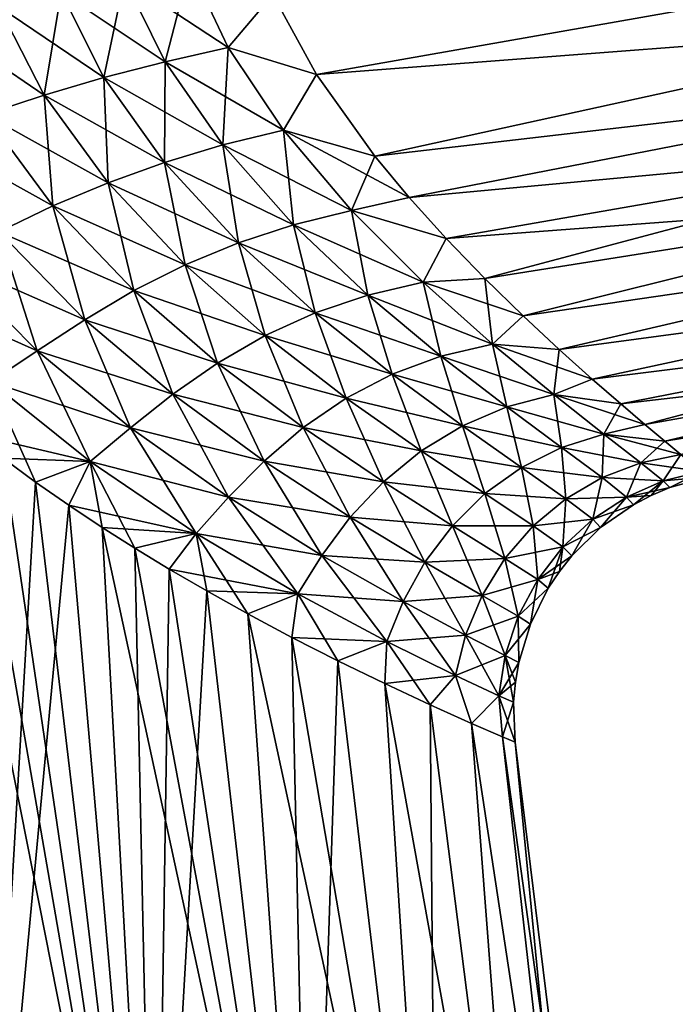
# Model space of a CAD drawing. Header units: millimetres. Extents: x -68 to 68, y -375 to 321.
# Tile 25 of 48: x 14 to 30, y 28 to 52. Entities that reach past the tile are written whole.
import ezdxf

# ---------------------------------------------------------------- set-up
doc = ezdxf.new("R2010")
doc.units = ezdxf.units.MM
doc.header["$LTSCALE"] = 33.374815
for name, color, linetype in [('10', 7, 'CONTINUOUS'), ('15', 7, 'CONTINUOUS'), ('16', 7, 'CONTINUOUS'), ('17', 7, 'CONTINUOUS'), ('8', 7, 'CONTINUOUS'), ('9', 7, 'CONTINUOUS')]:
    doc.layers.add(name, color=color, linetype=linetype)

msp = doc.modelspace()

# ---------------------------------------------------------------- linework, layer by layer
at = {"layer": '10', "color": 7, "linetype": 'CONTINUOUS', "true_color": 0xe0f2ff}
for points in [[(18.917, 51.597, -17.298), (16.332, 53.302, -18.3), (17.957, 53.614, -17.821), (18.917, 51.597, -17.298)], [(20.029, 52.922, -17.36), (18.917, 51.597, -17.298), (17.957, 53.614, -17.821), (20.029, 52.922, -17.36)], [(17.346, 51.242, -17.789), (14.747, 52.973, -18.959), (16.332, 53.302, -18.3), (17.346, 51.242, -17.789)], [(17.346, 51.242, -17.789), (16.332, 53.302, -18.3), (18.917, 51.597, -17.298), (17.346, 51.242, -17.789)], [(15.819, 50.85, -18.476), (13.188, 52.62, -19.74), (14.747, 52.973, -18.959), (15.819, 50.85, -18.476)], [(15.819, 50.85, -18.476), (14.747, 52.973, -18.959), (17.346, 51.242, -17.789), (15.819, 50.85, -18.476)], [(20.029, 52.922, -17.36), (21.12, 50.92, -16.685), (18.917, 51.597, -17.298), (20.029, 52.922, -17.36)], [(14.324, 50.41, -19.3), (11.646, 52.239, -20.585), (13.188, 52.62, -19.74), (14.324, 50.41, -19.3)], [(14.324, 50.41, -19.3), (13.188, 52.62, -19.74), (15.819, 50.85, -18.476), (14.324, 50.41, -19.3)], [(12.855, 49.923, -20.202), (11.646, 52.239, -20.585), (14.324, 50.41, -19.3), (12.855, 49.923, -20.202)], [(20.291, 49.533, -16.413), (17.346, 51.242, -17.789), (18.917, 51.597, -17.298), (20.291, 49.533, -16.413)], [(21.12, 50.92, -16.685), (20.291, 49.533, -16.413), (18.917, 51.597, -17.298), (21.12, 50.92, -16.685)], [(18.785, 49.164, -16.919), (15.819, 50.85, -18.476), (17.346, 51.242, -17.789), (18.785, 49.164, -16.919)], [(18.785, 49.164, -16.919), (17.346, 51.242, -17.789), (20.291, 49.533, -16.413), (18.785, 49.164, -16.919)], [(17.331, 48.729, -17.634), (14.324, 50.41, -19.3), (15.819, 50.85, -18.476), (17.331, 48.729, -17.634)], [(17.331, 48.729, -17.634), (15.819, 50.85, -18.476), (18.785, 49.164, -16.919), (17.331, 48.729, -17.634)], [(21.12, 50.92, -16.685), (22.573, 48.881, -15.628), (20.291, 49.533, -16.413), (21.12, 50.92, -16.685)], [(15.919, 48.222, -18.498), (12.855, 49.923, -20.202), (14.324, 50.41, -19.3), (15.919, 48.222, -18.498)], [(15.919, 48.222, -18.498), (14.324, 50.41, -19.3), (17.331, 48.729, -17.634), (15.919, 48.222, -18.498)], [(14.544, 47.642, -19.452), (11.4, 49.391, -21.121), (12.855, 49.923, -20.202), (14.544, 47.642, -19.452)], [(14.544, 47.642, -19.452), (12.855, 49.923, -20.202), (15.919, 48.222, -18.498), (14.544, 47.642, -19.452)], [(13.198, 47.001, -20.436), (11.4, 49.391, -21.121), (14.544, 47.642, -19.452), (13.198, 47.001, -20.436)], [(21.988, 47.526, -15.134), (18.785, 49.164, -16.919), (20.291, 49.533, -16.413), (21.988, 47.526, -15.134)], [(22.573, 48.881, -15.628), (23.431, 47.851, -14.924), (20.291, 49.533, -16.413), (22.573, 48.881, -15.628)], [(23.431, 47.851, -14.924), (21.988, 47.526, -15.134), (20.291, 49.533, -16.413), (23.431, 47.851, -14.924)], [(20.548, 47.173, -15.666), (17.331, 48.729, -17.634), (18.785, 49.164, -16.919), (20.548, 47.173, -15.666)], [(20.548, 47.173, -15.666), (18.785, 49.164, -16.919), (21.988, 47.526, -15.134), (20.548, 47.173, -15.666)], [(19.169, 46.725, -16.408), (15.919, 48.222, -18.498), (17.331, 48.729, -17.634), (19.169, 46.725, -16.408)], [(19.169, 46.725, -16.408), (17.331, 48.729, -17.634), (20.548, 47.173, -15.666), (19.169, 46.725, -16.408)], [(17.842, 46.176, -17.305), (14.544, 47.642, -19.452), (15.919, 48.222, -18.498), (17.842, 46.176, -17.305)], [(17.842, 46.176, -17.305), (15.919, 48.222, -18.498), (19.169, 46.725, -16.408), (17.842, 46.176, -17.305)], [(23.431, 47.851, -14.924), (24.347, 46.834, -14.095), (21.988, 47.526, -15.134), (23.431, 47.851, -14.924)], [(16.566, 45.53, -18.298), (13.198, 47.001, -20.436), (14.544, 47.642, -19.452), (16.566, 45.53, -18.298)], [(16.566, 45.53, -18.298), (14.544, 47.642, -19.452), (17.842, 46.176, -17.305), (16.566, 45.53, -18.298)], [(23.776, 45.738, -13.539), (20.548, 47.173, -15.666), (21.988, 47.526, -15.134), (23.776, 45.738, -13.539)], [(24.347, 46.834, -14.095), (23.776, 45.738, -13.539), (21.988, 47.526, -15.134), (24.347, 46.834, -14.095)], [(22.397, 45.421, -14.111), (19.169, 46.725, -16.408), (20.548, 47.173, -15.666), (22.397, 45.421, -14.111)], [(22.397, 45.421, -14.111), (20.548, 47.173, -15.666), (23.776, 45.738, -13.539), (22.397, 45.421, -14.111)], [(15.338, 44.805, -19.33), (11.872, 46.321, -21.391), (13.198, 47.001, -20.436), (15.338, 44.805, -19.33)], [(15.338, 44.805, -19.33), (13.198, 47.001, -20.436), (16.566, 45.53, -18.298), (15.338, 44.805, -19.33)], [(21.085, 44.98, -14.88), (17.842, 46.176, -17.305), (19.169, 46.725, -16.408), (21.085, 44.98, -14.88)], [(21.085, 44.98, -14.88), (19.169, 46.725, -16.408), (22.397, 45.421, -14.111), (21.085, 44.98, -14.88)], [(24.347, 46.834, -14.095), (25.312, 45.836, -13.124), (23.776, 45.738, -13.539), (24.347, 46.834, -14.095)], [(14.15, 44.033, -20.343), (10.55, 45.634, -22.258), (11.872, 46.321, -21.391), (14.15, 44.033, -20.343)], [(14.15, 44.033, -20.343), (11.872, 46.321, -21.391), (15.338, 44.805, -19.33), (14.15, 44.033, -20.343)], [(19.835, 44.412, -15.795), (16.566, 45.53, -18.298), (17.842, 46.176, -17.305), (19.835, 44.412, -15.795)], [(19.835, 44.412, -15.795), (17.842, 46.176, -17.305), (21.085, 44.98, -14.88), (19.835, 44.412, -15.795)], [(25.507, 44.199, -11.674), (22.397, 45.421, -14.111), (23.776, 45.738, -13.539), (25.507, 44.199, -11.674)], [(25.312, 45.836, -13.124), (26.27, 44.902, -12.042), (23.776, 45.738, -13.539), (25.312, 45.836, -13.124)], [(26.27, 44.902, -12.042), (25.507, 44.199, -11.674), (23.776, 45.738, -13.539), (26.27, 44.902, -12.042)], [(12.988, 43.256, -21.283), (10.55, 45.634, -22.258), (14.15, 44.033, -20.343), (12.988, 43.256, -21.283)], [(18.65, 43.725, -16.805), (15.338, 44.805, -19.33), (16.566, 45.53, -18.298), (18.65, 43.725, -16.805)], [(18.65, 43.725, -16.805), (16.566, 45.53, -18.298), (19.835, 44.412, -15.795), (18.65, 43.725, -16.805)], [(24.22, 43.895, -12.261), (21.085, 44.98, -14.88), (22.397, 45.421, -14.111), (24.22, 43.895, -12.261)], [(24.22, 43.895, -12.261), (22.397, 45.421, -14.111), (25.507, 44.199, -11.674), (24.22, 43.895, -12.261)], [(23.003, 43.446, -13.021), (19.835, 44.412, -15.795), (21.085, 44.98, -14.88), (23.003, 43.446, -13.021)], [(23.003, 43.446, -13.021), (21.085, 44.98, -14.88), (24.22, 43.895, -12.261), (23.003, 43.446, -13.021)], [(17.533, 42.944, -17.855), (14.15, 44.033, -20.343), (15.338, 44.805, -19.33), (17.533, 42.944, -17.855)], [(17.533, 42.944, -17.855), (15.338, 44.805, -19.33), (18.65, 43.725, -16.805), (17.533, 42.944, -17.855)], [(26.27, 44.902, -12.042), (27.17, 44.06, -10.881), (25.507, 44.199, -11.674), (26.27, 44.902, -12.042)], [(21.855, 42.85, -13.906), (18.65, 43.725, -16.805), (19.835, 44.412, -15.795), (21.855, 42.85, -13.906)], [(21.855, 42.85, -13.906), (19.835, 44.412, -15.795), (23.003, 43.446, -13.021), (21.855, 42.85, -13.906)], [(16.481, 42.108, -18.895), (12.988, 43.256, -21.283), (14.15, 44.033, -20.343), (16.481, 42.108, -18.895)], [(16.481, 42.108, -18.895), (14.15, 44.033, -20.343), (17.533, 42.944, -17.855), (16.481, 42.108, -18.895)], [(27.037, 42.94, -9.614), (24.22, 43.895, -12.261), (25.507, 44.199, -11.674), (27.037, 42.94, -9.614)], [(27.17, 44.06, -10.881), (27.993, 43.323, -9.667), (25.507, 44.199, -11.674), (27.17, 44.06, -10.881)], [(27.993, 43.323, -9.667), (27.037, 42.94, -9.614), (25.507, 44.199, -11.674), (27.993, 43.323, -9.667)], [(20.787, 42.118, -14.876), (17.533, 42.944, -17.855), (18.65, 43.725, -16.805), (20.787, 42.118, -14.876)], [(20.787, 42.118, -14.876), (18.65, 43.725, -16.805), (21.855, 42.85, -13.906), (20.787, 42.118, -14.876)], [(25.863, 42.629, -10.178), (23.003, 43.446, -13.021), (24.22, 43.895, -12.261), (25.863, 42.629, -10.178)], [(25.863, 42.629, -10.178), (24.22, 43.895, -12.261), (27.037, 42.94, -9.614), (25.863, 42.629, -10.178)], [(15.478, 41.269, -19.875), (12.52, 41.956, -21.785), (12.988, 43.256, -21.283), (15.478, 41.269, -19.875)], [(15.478, 41.269, -19.875), (12.988, 43.256, -21.283), (16.481, 42.108, -18.895), (15.478, 41.269, -19.875)], [(24.757, 42.16, -10.875), (21.855, 42.85, -13.906), (23.003, 43.446, -13.021), (24.757, 42.16, -10.875)], [(24.757, 42.16, -10.875), (23.003, 43.446, -13.021), (25.863, 42.629, -10.178), (24.757, 42.16, -10.875)], [(27.993, 43.323, -9.667), (28.703, 42.703, -8.442), (27.037, 42.94, -9.614), (27.993, 43.323, -9.667)], [(19.809, 41.28, -15.885), (16.481, 42.108, -18.895), (17.533, 42.944, -17.855), (19.809, 41.28, -15.885)], [(19.809, 41.28, -15.885), (17.533, 42.944, -17.855), (20.787, 42.118, -14.876), (19.809, 41.28, -15.885)], [(23.726, 41.532, -11.673), (20.787, 42.118, -14.876), (21.855, 42.85, -13.906), (23.726, 41.532, -11.673)], [(23.726, 41.532, -11.673), (21.855, 42.85, -13.906), (24.757, 42.16, -10.875), (23.726, 41.532, -11.673)], [(28.286, 41.954, -7.399), (25.863, 42.629, -10.178), (27.037, 42.94, -9.614), (28.286, 41.954, -7.399)], [(28.703, 42.703, -8.442), (29.308, 42.188, -7.21), (27.037, 42.94, -9.614), (28.703, 42.703, -8.442)], [(29.308, 42.188, -7.21), (28.286, 41.954, -7.399), (27.037, 42.94, -9.614), (29.308, 42.188, -7.21)], [(27.228, 41.619, -7.886), (24.757, 42.16, -10.875), (25.863, 42.629, -10.178), (27.228, 41.619, -7.886)], [(27.228, 41.619, -7.886), (25.863, 42.629, -10.178), (28.286, 41.954, -7.399), (27.228, 41.619, -7.886)], [(18.921, 40.38, -16.89), (15.478, 41.269, -19.875), (16.481, 42.108, -18.895), (18.921, 40.38, -16.89)], [(18.921, 40.38, -16.89), (16.481, 42.108, -18.895), (19.809, 41.28, -15.885), (18.921, 40.38, -16.89)], [(22.788, 40.761, -12.537), (19.809, 41.28, -15.885), (20.787, 42.118, -14.876), (22.788, 40.761, -12.537)], [(22.788, 40.761, -12.537), (20.787, 42.118, -14.876), (23.726, 41.532, -11.673), (22.788, 40.761, -12.537)], [(26.232, 41.122, -8.469), (23.726, 41.532, -11.673), (24.757, 42.16, -10.875), (26.232, 41.122, -8.469)], [(26.232, 41.122, -8.469), (24.757, 42.16, -10.875), (27.228, 41.619, -7.886), (26.232, 41.122, -8.469)], [(29.308, 42.188, -7.21), (29.804, 41.772, -5.989), (28.286, 41.954, -7.399), (29.308, 42.188, -7.21)], [(13.303, 41.35, -21.404), (12.52, 41.956, -21.785), (15.478, 41.269, -19.875), (13.303, 41.35, -21.404)], [(29.204, 41.234, -5.051), (27.228, 41.619, -7.886), (28.286, 41.954, -7.399), (29.204, 41.234, -5.051)], [(29.804, 41.772, -5.989), (30.2, 41.443, -4.776), (28.286, 41.954, -7.399), (29.804, 41.772, -5.989)], [(30.2, 41.443, -4.776), (29.204, 41.234, -5.051), (28.286, 41.954, -7.399), (30.2, 41.443, -4.776)], [(25.316, 40.467, -9.122), (22.788, 40.761, -12.537), (23.726, 41.532, -11.673), (25.316, 40.467, -9.122)], [(25.316, 40.467, -9.122), (23.726, 41.532, -11.673), (26.232, 41.122, -8.469), (25.316, 40.467, -9.122)], [(28.239, 40.866, -5.411), (26.232, 41.122, -8.469), (27.228, 41.619, -7.886), (28.239, 40.866, -5.411)], [(28.239, 40.866, -5.411), (27.228, 41.619, -7.886), (29.204, 41.234, -5.051), (28.239, 40.866, -5.411)], [(14.115, 40.755, -20.966), (13.303, 41.35, -21.404), (15.478, 41.269, -19.875), (14.115, 40.755, -20.966)], [(14.946, 40.176, -20.47), (14.115, 40.755, -20.966), (15.478, 41.269, -19.875), (14.946, 40.176, -20.47)], [(18.115, 39.476, -17.85), (14.946, 40.176, -20.47), (15.478, 41.269, -19.875), (18.115, 39.476, -17.85)], [(18.115, 39.476, -17.85), (15.478, 41.269, -19.875), (18.921, 40.38, -16.89), (18.115, 39.476, -17.85)], [(21.96, 39.876, -13.433), (18.921, 40.38, -16.89), (19.809, 41.28, -15.885), (21.96, 39.876, -13.433)], [(21.96, 39.876, -13.433), (19.809, 41.28, -15.885), (22.788, 40.761, -12.537), (21.96, 39.876, -13.433)], [(30.2, 41.443, -4.776), (30.714, 41.022, -2.368), (29.204, 41.234, -5.051), (30.2, 41.443, -4.776)], [(27.337, 40.34, -5.831), (25.316, 40.467, -9.122), (26.232, 41.122, -8.469), (27.337, 40.34, -5.831)], [(27.337, 40.34, -5.831), (26.232, 41.122, -8.469), (28.239, 40.866, -5.411), (27.337, 40.34, -5.831)], [(29.761, 40.782, -2.568), (28.239, 40.866, -5.411), (29.204, 41.234, -5.051), (29.761, 40.782, -2.568)], [(30.714, 41.022, -2.368), (29.761, 40.782, -2.568), (29.204, 41.234, -5.051), (30.714, 41.022, -2.368)], [(30.714, 41.022, -2.368), (30.882, 40.887), (29.761, 40.782, -2.568), (30.714, 41.022, -2.368)], [(28.851, 40.38, -2.761), (27.337, 40.34, -5.831), (28.239, 40.866, -5.411), (28.851, 40.38, -2.761)], [(28.851, 40.38, -2.761), (28.239, 40.866, -5.411), (29.761, 40.782, -2.568), (28.851, 40.38, -2.761)], [(29.927, 40.618, 0), (28.851, 40.38, -2.761), (29.761, 40.782, -2.568), (29.927, 40.618, 0)], [(30.882, 40.887), (29.927, 40.618, 0), (29.761, 40.782, -2.568), (30.882, 40.887)], [(24.505, 39.667, -9.822), (21.96, 39.876, -13.433), (22.788, 40.761, -12.537), (24.505, 39.667, -9.822)], [(24.505, 39.667, -9.822), (22.788, 40.761, -12.537), (25.316, 40.467, -9.122), (24.505, 39.667, -9.822)], [(29.461, 40.421, 0), (28.851, 40.38, -2.761), (29.927, 40.618, 0), (29.461, 40.421, 0)], [(21.25, 38.925, -14.33), (18.115, 39.476, -17.85), (18.921, 40.38, -16.89), (21.25, 38.925, -14.33)], [(21.25, 38.925, -14.33), (18.921, 40.38, -16.89), (21.96, 39.876, -13.433), (21.25, 38.925, -14.33)], [(26.52, 39.662, -6.294), (24.505, 39.667, -9.822), (25.316, 40.467, -9.122), (26.52, 39.662, -6.294)], [(26.52, 39.662, -6.294), (25.316, 40.467, -9.122), (27.337, 40.34, -5.831), (26.52, 39.662, -6.294)], [(28.009, 39.828, -2.983), (26.52, 39.662, -6.294), (27.337, 40.34, -5.831), (28.009, 39.828, -2.983)], [(28.009, 39.828, -2.983), (27.337, 40.34, -5.831), (28.851, 40.38, -2.761), (28.009, 39.828, -2.983)], [(29.022, 40.191, 0), (28.009, 39.828, -2.983), (28.851, 40.38, -2.761), (29.022, 40.191, 0)], [(29.022, 40.191, 0), (28.851, 40.38, -2.761), (29.461, 40.421, 0), (29.022, 40.191, 0)], [(15.771, 39.626, -19.927), (14.946, 40.176, -20.47), (18.115, 39.476, -17.85), (15.771, 39.626, -19.927)], [(28.2, 39.619, 0), (28.009, 39.828, -2.983), (29.022, 40.191, 0), (28.2, 39.619, 0)], [(23.819, 38.754, -10.542), (21.25, 38.925, -14.33), (21.96, 39.876, -13.433), (23.819, 38.754, -10.542)], [(23.819, 38.754, -10.542), (21.96, 39.876, -13.433), (24.505, 39.667, -9.822), (23.819, 38.754, -10.542)], [(27.262, 39.137, -3.223), (26.52, 39.662, -6.294), (28.009, 39.828, -2.983), (27.262, 39.137, -3.223)], [(28.2, 39.619, 0), (27.262, 39.137, -3.223), (28.009, 39.828, -2.983), (28.2, 39.619, 0)], [(16.591, 39.104, -19.335), (15.771, 39.626, -19.927), (18.115, 39.476, -17.85), (16.591, 39.104, -19.335)], [(25.815, 38.849, -6.783), (23.819, 38.754, -10.542), (24.505, 39.667, -9.822), (25.815, 38.849, -6.783)], [(25.815, 38.849, -6.783), (24.505, 39.667, -9.822), (26.52, 39.662, -6.294), (25.815, 38.849, -6.783)], [(27.262, 39.137, -3.223), (25.815, 38.849, -6.783), (26.52, 39.662, -6.294), (27.262, 39.137, -3.223)], [(27.485, 38.919, 0), (27.262, 39.137, -3.223), (28.2, 39.619, 0), (27.485, 38.919, 0)], [(17.446, 38.582, -18.655), (16.591, 39.104, -19.335), (18.115, 39.476, -17.85), (17.446, 38.582, -18.655)], [(20.654, 37.966, -15.194), (17.446, 38.582, -18.655), (18.115, 39.476, -17.85), (20.654, 37.966, -15.194)], [(20.654, 37.966, -15.194), (18.115, 39.476, -17.85), (21.25, 38.925, -14.33), (20.654, 37.966, -15.194)], [(26.634, 38.322, -3.475), (25.815, 38.849, -6.783), (27.262, 39.137, -3.223), (26.634, 38.322, -3.475)], [(27.485, 38.919, 0), (26.634, 38.322, -3.475), (27.262, 39.137, -3.223), (27.485, 38.919, 0)], [(23.275, 37.772, -11.261), (20.654, 37.966, -15.194), (21.25, 38.925, -14.33), (23.275, 37.772, -11.261)], [(23.275, 37.772, -11.261), (21.25, 38.925, -14.33), (23.819, 38.754, -10.542), (23.275, 37.772, -11.261)], [(25.247, 37.928, -7.281), (23.819, 38.754, -10.542), (25.815, 38.849, -6.783), (25.247, 37.928, -7.281)], [(26.634, 38.322, -3.475), (25.247, 37.928, -7.281), (25.815, 38.849, -6.783), (26.634, 38.322, -3.475)], [(27.173, 38.525), (26.634, 38.322, -3.475), (27.485, 38.919, 0), (27.173, 38.525)], [(18.379, 38.038, -17.832), (17.446, 38.582, -18.655), (20.654, 37.966, -15.194), (18.379, 38.038, -17.832)], [(25.247, 37.928, -7.281), (23.275, 37.772, -11.261), (23.819, 38.754, -10.542), (25.247, 37.928, -7.281)], [(26.148, 37.408, -3.728), (25.247, 37.928, -7.281), (26.634, 38.322, -3.475), (26.148, 37.408, -3.728)], [(26.897, 38.11, 0), (26.148, 37.408, -3.728), (26.634, 38.322, -3.475), (26.897, 38.11, 0)], [(26.897, 38.11, 0), (26.634, 38.322, -3.475), (27.173, 38.525), (26.897, 38.11, 0)], [(26.451, 37.214, 0), (26.148, 37.408, -3.728), (26.897, 38.11, 0), (26.451, 37.214, 0)], [(19.405, 37.465, -16.817), (18.379, 38.038, -17.832), (20.654, 37.966, -15.194), (19.405, 37.465, -16.817)], [(20.505, 36.879, -15.577), (19.405, 37.465, -16.817), (20.654, 37.966, -15.194), (20.505, 36.879, -15.577)], [(22.874, 36.777, -11.956), (20.505, 36.879, -15.577), (20.654, 37.966, -15.194), (22.874, 36.777, -11.956)], [(22.874, 36.777, -11.956), (20.654, 37.966, -15.194), (23.275, 37.772, -11.261), (22.874, 36.777, -11.956)], [(24.836, 36.938, -7.774), (23.275, 37.772, -11.261), (25.247, 37.928, -7.281), (24.836, 36.938, -7.774)], [(26.148, 37.408, -3.728), (24.836, 36.938, -7.774), (25.247, 37.928, -7.281), (26.148, 37.408, -3.728)], [(24.836, 36.938, -7.774), (22.874, 36.777, -11.956), (23.275, 37.772, -11.261), (24.836, 36.938, -7.774)], [(25.822, 36.429, -3.975), (24.836, 36.938, -7.774), (26.148, 37.408, -3.728), (25.822, 36.429, -3.975)], [(26.451, 37.214, 0), (25.822, 36.429, -3.975), (26.148, 37.408, -3.728), (26.451, 37.214, 0)], [(26.16, 36.257, 0), (25.822, 36.429, -3.975), (26.451, 37.214, 0), (26.16, 36.257, 0)], [(21.651, 36.295, -14.071), (20.505, 36.879, -15.577), (22.874, 36.777, -11.956), (21.651, 36.295, -14.071)], [(24.587, 35.929, -8.248), (22.874, 36.777, -11.956), (24.836, 36.938, -7.774), (24.587, 35.929, -8.248)], [(25.822, 36.429, -3.975), (24.587, 35.929, -8.248), (24.836, 36.938, -7.774), (25.822, 36.429, -3.975)], [(22.818, 35.727, -12.236), (21.651, 36.295, -14.071), (22.874, 36.777, -11.956), (22.818, 35.727, -12.236)], [(24.587, 35.929, -8.248), (22.818, 35.727, -12.236), (22.874, 36.777, -11.956), (24.587, 35.929, -8.248)], [(25.665, 35.424, -4.207), (24.587, 35.929, -8.248), (25.822, 36.429, -3.975), (25.665, 35.424, -4.207)], [(26.16, 36.257, 0), (25.665, 35.424, -4.207), (25.822, 36.429, -3.975), (26.16, 36.257, 0)], [(26.076, 35.763, 0), (25.665, 35.424, -4.207), (26.16, 36.257, 0), (26.076, 35.763, 0)], [(23.955, 35.196, -9.996), (22.818, 35.727, -12.236), (24.587, 35.929, -8.248), (23.955, 35.196, -9.996)], [(24.98, 34.736, -7.258), (23.955, 35.196, -9.996), (24.587, 35.929, -8.248), (24.98, 34.736, -7.258)], [(25.665, 35.424, -4.207), (24.98, 34.736, -7.258), (24.587, 35.929, -8.248), (25.665, 35.424, -4.207)], [(26.033, 35.264, 0), (25.665, 35.424, -4.207), (26.076, 35.763, 0), (26.033, 35.264, 0)], [(25.757, 34.399, -3.926), (24.98, 34.736, -7.258), (25.665, 35.424, -4.207), (25.757, 34.399, -3.926)], [(26.033, 35.264, 0), (25.757, 34.399, -3.926), (25.665, 35.424, -4.207), (26.033, 35.264, 0)], [(26.071, 34.266), (25.757, 34.399, -3.926), (26.033, 35.264, 0), (26.071, 34.266)]]:
    msp.add_3dface(points, dxfattribs=at)
at = {"layer": '15', "color": 7, "linetype": 'CONTINUOUS', "true_color": 0xe0f2ff}
for points in [[(12.642, 15.61, 25.388), (17.092, 15.61, 22.633), (11.749, 42.587, 22.123), (12.642, 15.61, 25.388)], [(11.749, 42.587, 22.123), (17.092, 15.61, 22.633), (12.52, 41.956, 21.785), (11.749, 42.587, 22.123)], [(12.52, 41.956, 21.785), (17.092, 15.61, 22.633), (13.303, 41.35, 21.404), (12.52, 41.956, 21.785)], [(13.303, 41.35, 21.404), (17.092, 15.61, 22.633), (14.115, 40.755, 20.966), (13.303, 41.35, 21.404)], [(14.115, 40.755, 20.966), (17.092, 15.61, 22.633), (14.946, 40.176, 20.47), (14.115, 40.755, 20.966)], [(14.946, 40.176, 20.47), (17.092, 15.61, 22.633), (15.771, 39.626, 19.927), (14.946, 40.176, 20.47)], [(17.092, 15.61, 22.633), (20.96, 15.61, 19.107), (15.771, 39.626, 19.927), (17.092, 15.61, 22.633)], [(15.771, 39.626, 19.927), (20.96, 15.61, 19.107), (16.591, 39.104, 19.335), (15.771, 39.626, 19.927)], [(16.591, 39.104, 19.335), (20.96, 15.61, 19.107), (17.446, 38.582, 18.655), (16.591, 39.104, 19.335)], [(17.446, 38.582, 18.655), (20.96, 15.61, 19.107), (18.379, 38.038, 17.832), (17.446, 38.582, 18.655)], [(18.379, 38.038, 17.832), (20.96, 15.61, 19.107), (19.405, 37.465, 16.817), (18.379, 38.038, 17.832)], [(20.96, 15.61, 19.107), (24.114, 15.61, 14.931), (19.405, 37.465, 16.817), (20.96, 15.61, 19.107)], [(19.405, 37.465, 16.817), (24.114, 15.61, 14.931), (20.505, 36.879, 15.577), (19.405, 37.465, 16.817)], [(20.505, 36.879, 15.577), (24.114, 15.61, 14.931), (21.651, 36.295, 14.071), (20.505, 36.879, 15.577)], [(21.651, 36.295, 14.071), (24.114, 15.61, 14.931), (22.818, 35.727, 12.236), (21.651, 36.295, 14.071)], [(24.114, 15.61, 14.931), (26.447, 15.61, 10.245), (22.818, 35.727, 12.236), (24.114, 15.61, 14.931)], [(22.818, 35.727, 12.236), (26.447, 15.61, 10.245), (23.955, 35.196, 9.996), (22.818, 35.727, 12.236)], [(23.955, 35.196, 9.996), (26.447, 15.61, 10.245), (24.98, 34.736, 7.258), (23.955, 35.196, 9.996)], [(26.447, 15.61, 10.245), (27.879, 15.61, 5.211), (24.98, 34.736, 7.258), (26.447, 15.61, 10.245)], [(24.98, 34.736, 7.258), (27.879, 15.61, 5.211), (25.757, 34.399, 3.926), (24.98, 34.736, 7.258)], [(28.362, 15.61), (26.071, 34.266), (25.757, 34.399, 3.926), (28.362, 15.61)], [(27.879, 15.61, 5.211), (28.362, 15.61), (25.757, 34.399, 3.926), (27.879, 15.61, 5.211)]]:
    msp.add_3dface(points, dxfattribs=at)
at = {"layer": '16', "color": 7, "linetype": 'CONTINUOUS', "true_color": 0xe0f2ff}
for points in [[(21.12, 50.92, 16.685), (37.432, 53.796, 15.759), (20.029, 52.922, 17.36), (21.12, 50.92, 16.685)], [(37.629, 52.188, 15.137), (37.432, 53.796, 15.759), (21.12, 50.92, 16.685), (37.629, 52.188, 15.137)], [(22.573, 48.881, 15.628), (37.629, 52.188, 15.137), (21.12, 50.92, 16.685), (22.573, 48.881, 15.628)], [(37.817, 50.654, 14.35), (37.629, 52.188, 15.137), (22.573, 48.881, 15.628), (37.817, 50.654, 14.35)], [(23.431, 47.851, 14.924), (37.817, 50.654, 14.35), (22.573, 48.881, 15.628), (23.431, 47.851, 14.924)], [(37.994, 49.211, 13.405), (37.817, 50.654, 14.35), (23.431, 47.851, 14.924), (37.994, 49.211, 13.405)], [(24.347, 46.834, 14.095), (37.994, 49.211, 13.405), (23.431, 47.851, 14.924), (24.347, 46.834, 14.095)], [(25.312, 45.836, 13.124), (37.994, 49.211, 13.405), (24.347, 46.834, 14.095), (25.312, 45.836, 13.124)], [(38.159, 47.873, 12.313), (37.994, 49.211, 13.405), (25.312, 45.836, 13.124), (38.159, 47.873, 12.313)], [(26.27, 44.902, 12.042), (38.159, 47.873, 12.313), (25.312, 45.836, 13.124), (26.27, 44.902, 12.042)], [(38.308, 46.656, 11.087), (38.159, 47.873, 12.313), (26.27, 44.902, 12.042), (38.308, 46.656, 11.087)], [(27.17, 44.06, 10.881), (38.308, 46.656, 11.087), (26.27, 44.902, 12.042), (27.17, 44.06, 10.881)], [(38.441, 45.572, 9.739), (38.308, 46.656, 11.087), (27.17, 44.06, 10.881), (38.441, 45.572, 9.739)], [(27.993, 43.323, 9.667), (38.441, 45.572, 9.739), (27.17, 44.06, 10.881), (27.993, 43.323, 9.667)], [(38.556, 44.635, 8.284), (38.441, 45.572, 9.739), (27.993, 43.323, 9.667), (38.556, 44.635, 8.284)], [(28.703, 42.703, 8.442), (38.556, 44.635, 8.284), (27.993, 43.323, 9.667), (28.703, 42.703, 8.442)], [(29.308, 42.188, 7.21), (38.556, 44.635, 8.284), (28.703, 42.703, 8.442), (29.308, 42.188, 7.21)], [(38.652, 43.853, 6.739), (38.556, 44.635, 8.284), (29.308, 42.188, 7.21), (38.652, 43.853, 6.739)], [(29.804, 41.772, 5.989), (38.652, 43.853, 6.739), (29.308, 42.188, 7.21), (29.804, 41.772, 5.989)], [(38.728, 43.236, 5.12), (38.652, 43.853, 6.739), (29.804, 41.772, 5.989), (38.728, 43.236, 5.12)], [(30.2, 41.443, 4.776), (38.728, 43.236, 5.12), (29.804, 41.772, 5.989), (30.2, 41.443, 4.776)]]:
    msp.add_3dface(points, dxfattribs=at)
at = {"layer": '17', "color": 7, "linetype": 'CONTINUOUS', "true_color": 0xe0f2ff}
for points in [[(16.332, 53.302, 18.3), (17.346, 51.242, 17.789), (17.957, 53.614, 17.821), (16.332, 53.302, 18.3)], [(17.957, 53.614, 17.821), (17.346, 51.242, 17.789), (18.917, 51.597, 17.298), (17.957, 53.614, 17.821)], [(20.029, 52.922, 17.36), (17.957, 53.614, 17.821), (18.917, 51.597, 17.298), (20.029, 52.922, 17.36)], [(14.747, 52.973, 18.959), (15.819, 50.85, 18.476), (16.332, 53.302, 18.3), (14.747, 52.973, 18.959)], [(16.332, 53.302, 18.3), (15.819, 50.85, 18.476), (17.346, 51.242, 17.789), (16.332, 53.302, 18.3)], [(13.188, 52.62, 19.74), (14.324, 50.41, 19.3), (14.747, 52.973, 18.959), (13.188, 52.62, 19.74)], [(14.747, 52.973, 18.959), (14.324, 50.41, 19.3), (15.819, 50.85, 18.476), (14.747, 52.973, 18.959)], [(21.12, 50.92, 16.685), (20.029, 52.922, 17.36), (18.917, 51.597, 17.298), (21.12, 50.92, 16.685)], [(13.188, 52.62, 19.74), (12.855, 49.923, 20.202), (14.324, 50.41, 19.3), (13.188, 52.62, 19.74)], [(17.346, 51.242, 17.789), (18.785, 49.164, 16.919), (18.917, 51.597, 17.298), (17.346, 51.242, 17.789)], [(18.917, 51.597, 17.298), (18.785, 49.164, 16.919), (20.291, 49.533, 16.413), (18.917, 51.597, 17.298)], [(21.12, 50.92, 16.685), (18.917, 51.597, 17.298), (20.291, 49.533, 16.413), (21.12, 50.92, 16.685)], [(15.819, 50.85, 18.476), (17.331, 48.729, 17.634), (17.346, 51.242, 17.789), (15.819, 50.85, 18.476)], [(17.346, 51.242, 17.789), (17.331, 48.729, 17.634), (18.785, 49.164, 16.919), (17.346, 51.242, 17.789)], [(14.324, 50.41, 19.3), (15.919, 48.222, 18.498), (15.819, 50.85, 18.476), (14.324, 50.41, 19.3)], [(15.819, 50.85, 18.476), (15.919, 48.222, 18.498), (17.331, 48.729, 17.634), (15.819, 50.85, 18.476)], [(22.573, 48.881, 15.628), (21.12, 50.92, 16.685), (20.291, 49.533, 16.413), (22.573, 48.881, 15.628)], [(12.855, 49.923, 20.202), (14.544, 47.642, 19.452), (14.324, 50.41, 19.3), (12.855, 49.923, 20.202)], [(14.324, 50.41, 19.3), (14.544, 47.642, 19.452), (15.919, 48.222, 18.498), (14.324, 50.41, 19.3)], [(12.855, 49.923, 20.202), (13.198, 47.001, 20.436), (14.544, 47.642, 19.452), (12.855, 49.923, 20.202)], [(18.785, 49.164, 16.919), (20.548, 47.173, 15.666), (20.291, 49.533, 16.413), (18.785, 49.164, 16.919)], [(22.573, 48.881, 15.628), (20.291, 49.533, 16.413), (21.988, 47.526, 15.134), (22.573, 48.881, 15.628)], [(20.291, 49.533, 16.413), (20.548, 47.173, 15.666), (21.988, 47.526, 15.134), (20.291, 49.533, 16.413)], [(17.331, 48.729, 17.634), (19.169, 46.725, 16.408), (18.785, 49.164, 16.919), (17.331, 48.729, 17.634)], [(18.785, 49.164, 16.919), (19.169, 46.725, 16.408), (20.548, 47.173, 15.666), (18.785, 49.164, 16.919)], [(23.431, 47.851, 14.924), (22.573, 48.881, 15.628), (21.988, 47.526, 15.134), (23.431, 47.851, 14.924)], [(15.919, 48.222, 18.498), (17.842, 46.176, 17.305), (17.331, 48.729, 17.634), (15.919, 48.222, 18.498)], [(17.331, 48.729, 17.634), (17.842, 46.176, 17.305), (19.169, 46.725, 16.408), (17.331, 48.729, 17.634)], [(14.544, 47.642, 19.452), (16.566, 45.53, 18.298), (15.919, 48.222, 18.498), (14.544, 47.642, 19.452)], [(15.919, 48.222, 18.498), (16.566, 45.53, 18.298), (17.842, 46.176, 17.305), (15.919, 48.222, 18.498)], [(24.347, 46.834, 14.095), (23.431, 47.851, 14.924), (21.988, 47.526, 15.134), (24.347, 46.834, 14.095)], [(13.198, 47.001, 20.436), (15.338, 44.805, 19.33), (14.544, 47.642, 19.452), (13.198, 47.001, 20.436)], [(14.544, 47.642, 19.452), (15.338, 44.805, 19.33), (16.566, 45.53, 18.298), (14.544, 47.642, 19.452)], [(20.548, 47.173, 15.666), (22.397, 45.421, 14.111), (21.988, 47.526, 15.134), (20.548, 47.173, 15.666)], [(24.347, 46.834, 14.095), (21.988, 47.526, 15.134), (23.776, 45.738, 13.539), (24.347, 46.834, 14.095)], [(21.988, 47.526, 15.134), (22.397, 45.421, 14.111), (23.776, 45.738, 13.539), (21.988, 47.526, 15.134)], [(19.169, 46.725, 16.408), (21.085, 44.98, 14.88), (20.548, 47.173, 15.666), (19.169, 46.725, 16.408)], [(20.548, 47.173, 15.666), (21.085, 44.98, 14.88), (22.397, 45.421, 14.111), (20.548, 47.173, 15.666)], [(11.872, 46.321, 21.391), (14.15, 44.033, 20.343), (13.198, 47.001, 20.436), (11.872, 46.321, 21.391)], [(13.198, 47.001, 20.436), (14.15, 44.033, 20.343), (15.338, 44.805, 19.33), (13.198, 47.001, 20.436)], [(17.842, 46.176, 17.305), (19.835, 44.412, 15.795), (19.169, 46.725, 16.408), (17.842, 46.176, 17.305)], [(19.169, 46.725, 16.408), (19.835, 44.412, 15.795), (21.085, 44.98, 14.88), (19.169, 46.725, 16.408)], [(25.312, 45.836, 13.124), (24.347, 46.834, 14.095), (23.776, 45.738, 13.539), (25.312, 45.836, 13.124)], [(11.872, 46.321, 21.391), (12.988, 43.256, 21.283), (14.15, 44.033, 20.343), (11.872, 46.321, 21.391)], [(16.566, 45.53, 18.298), (18.65, 43.725, 16.805), (17.842, 46.176, 17.305), (16.566, 45.53, 18.298)], [(17.842, 46.176, 17.305), (18.65, 43.725, 16.805), (19.835, 44.412, 15.795), (17.842, 46.176, 17.305)], [(22.397, 45.421, 14.111), (24.22, 43.895, 12.261), (23.776, 45.738, 13.539), (22.397, 45.421, 14.111)], [(25.312, 45.836, 13.124), (23.776, 45.738, 13.539), (25.507, 44.199, 11.674), (25.312, 45.836, 13.124)], [(23.776, 45.738, 13.539), (24.22, 43.895, 12.261), (25.507, 44.199, 11.674), (23.776, 45.738, 13.539)], [(26.27, 44.902, 12.042), (25.312, 45.836, 13.124), (25.507, 44.199, 11.674), (26.27, 44.902, 12.042)], [(15.338, 44.805, 19.33), (17.533, 42.944, 17.855), (16.566, 45.53, 18.298), (15.338, 44.805, 19.33)], [(16.566, 45.53, 18.298), (17.533, 42.944, 17.855), (18.65, 43.725, 16.805), (16.566, 45.53, 18.298)], [(21.085, 44.98, 14.88), (23.003, 43.446, 13.021), (22.397, 45.421, 14.111), (21.085, 44.98, 14.88)], [(22.397, 45.421, 14.111), (23.003, 43.446, 13.021), (24.22, 43.895, 12.261), (22.397, 45.421, 14.111)], [(19.835, 44.412, 15.795), (21.855, 42.85, 13.906), (21.085, 44.98, 14.88), (19.835, 44.412, 15.795)], [(21.085, 44.98, 14.88), (21.855, 42.85, 13.906), (23.003, 43.446, 13.021), (21.085, 44.98, 14.88)], [(14.15, 44.033, 20.343), (16.481, 42.108, 18.895), (15.338, 44.805, 19.33), (14.15, 44.033, 20.343)], [(15.338, 44.805, 19.33), (16.481, 42.108, 18.895), (17.533, 42.944, 17.855), (15.338, 44.805, 19.33)], [(27.17, 44.06, 10.881), (26.27, 44.902, 12.042), (25.507, 44.199, 11.674), (27.17, 44.06, 10.881)], [(18.65, 43.725, 16.805), (20.787, 42.118, 14.876), (19.835, 44.412, 15.795), (18.65, 43.725, 16.805)], [(19.835, 44.412, 15.795), (20.787, 42.118, 14.876), (21.855, 42.85, 13.906), (19.835, 44.412, 15.795)], [(12.988, 43.256, 21.283), (15.478, 41.269, 19.875), (14.15, 44.033, 20.343), (12.988, 43.256, 21.283)], [(14.15, 44.033, 20.343), (15.478, 41.269, 19.875), (16.481, 42.108, 18.895), (14.15, 44.033, 20.343)], [(24.22, 43.895, 12.261), (25.863, 42.629, 10.178), (25.507, 44.199, 11.674), (24.22, 43.895, 12.261)], [(27.17, 44.06, 10.881), (25.507, 44.199, 11.674), (27.037, 42.94, 9.614), (27.17, 44.06, 10.881)], [(25.507, 44.199, 11.674), (25.863, 42.629, 10.178), (27.037, 42.94, 9.614), (25.507, 44.199, 11.674)], [(27.993, 43.323, 9.667), (27.17, 44.06, 10.881), (27.037, 42.94, 9.614), (27.993, 43.323, 9.667)], [(17.533, 42.944, 17.855), (19.809, 41.28, 15.885), (18.65, 43.725, 16.805), (17.533, 42.944, 17.855)], [(18.65, 43.725, 16.805), (19.809, 41.28, 15.885), (20.787, 42.118, 14.876), (18.65, 43.725, 16.805)], [(23.003, 43.446, 13.021), (24.757, 42.16, 10.875), (24.22, 43.895, 12.261), (23.003, 43.446, 13.021)], [(24.22, 43.895, 12.261), (24.757, 42.16, 10.875), (25.863, 42.629, 10.178), (24.22, 43.895, 12.261)], [(13.303, 41.35, 21.404), (14.115, 40.755, 20.966), (12.988, 43.256, 21.283), (13.303, 41.35, 21.404)], [(12.988, 43.256, 21.283), (14.115, 40.755, 20.966), (15.478, 41.269, 19.875), (12.988, 43.256, 21.283)], [(21.855, 42.85, 13.906), (23.726, 41.532, 11.673), (23.003, 43.446, 13.021), (21.855, 42.85, 13.906)], [(23.003, 43.446, 13.021), (23.726, 41.532, 11.673), (24.757, 42.16, 10.875), (23.003, 43.446, 13.021)], [(28.703, 42.703, 8.442), (27.993, 43.323, 9.667), (27.037, 42.94, 9.614), (28.703, 42.703, 8.442)], [(16.481, 42.108, 18.895), (18.921, 40.38, 16.89), (17.533, 42.944, 17.855), (16.481, 42.108, 18.895)], [(17.533, 42.944, 17.855), (18.921, 40.38, 16.89), (19.809, 41.28, 15.885), (17.533, 42.944, 17.855)], [(20.787, 42.118, 14.876), (22.788, 40.761, 12.537), (21.855, 42.85, 13.906), (20.787, 42.118, 14.876)], [(21.855, 42.85, 13.906), (22.788, 40.761, 12.537), (23.726, 41.532, 11.673), (21.855, 42.85, 13.906)], [(25.863, 42.629, 10.178), (27.228, 41.619, 7.886), (27.037, 42.94, 9.614), (25.863, 42.629, 10.178)], [(28.703, 42.703, 8.442), (27.037, 42.94, 9.614), (28.286, 41.954, 7.399), (28.703, 42.703, 8.442)], [(27.037, 42.94, 9.614), (27.228, 41.619, 7.886), (28.286, 41.954, 7.399), (27.037, 42.94, 9.614)], [(24.757, 42.16, 10.875), (26.232, 41.122, 8.469), (25.863, 42.629, 10.178), (24.757, 42.16, 10.875)], [(25.863, 42.629, 10.178), (26.232, 41.122, 8.469), (27.228, 41.619, 7.886), (25.863, 42.629, 10.178)], [(29.308, 42.188, 7.21), (28.703, 42.703, 8.442), (28.286, 41.954, 7.399), (29.308, 42.188, 7.21)], [(15.478, 41.269, 19.875), (18.115, 39.476, 17.85), (16.481, 42.108, 18.895), (15.478, 41.269, 19.875)], [(16.481, 42.108, 18.895), (18.115, 39.476, 17.85), (18.921, 40.38, 16.89), (16.481, 42.108, 18.895)], [(19.809, 41.28, 15.885), (21.96, 39.876, 13.433), (20.787, 42.118, 14.876), (19.809, 41.28, 15.885)], [(20.787, 42.118, 14.876), (21.96, 39.876, 13.433), (22.788, 40.761, 12.537), (20.787, 42.118, 14.876)], [(23.726, 41.532, 11.673), (25.316, 40.467, 9.122), (24.757, 42.16, 10.875), (23.726, 41.532, 11.673)], [(24.757, 42.16, 10.875), (25.316, 40.467, 9.122), (26.232, 41.122, 8.469), (24.757, 42.16, 10.875)], [(29.804, 41.772, 5.989), (29.308, 42.188, 7.21), (28.286, 41.954, 7.399), (29.804, 41.772, 5.989)], [(27.228, 41.619, 7.886), (28.239, 40.866, 5.411), (28.286, 41.954, 7.399), (27.228, 41.619, 7.886)], [(28.286, 41.954, 7.399), (28.239, 40.866, 5.411), (29.204, 41.234, 5.051), (28.286, 41.954, 7.399)], [(29.804, 41.772, 5.989), (28.286, 41.954, 7.399), (29.204, 41.234, 5.051), (29.804, 41.772, 5.989)], [(30.2, 41.443, 4.776), (29.804, 41.772, 5.989), (29.204, 41.234, 5.051), (30.2, 41.443, 4.776)], [(22.788, 40.761, 12.537), (24.505, 39.667, 9.822), (23.726, 41.532, 11.673), (22.788, 40.761, 12.537)], [(23.726, 41.532, 11.673), (24.505, 39.667, 9.822), (25.316, 40.467, 9.122), (23.726, 41.532, 11.673)], [(26.232, 41.122, 8.469), (27.337, 40.34, 5.831), (27.228, 41.619, 7.886), (26.232, 41.122, 8.469)], [(27.228, 41.619, 7.886), (27.337, 40.34, 5.831), (28.239, 40.866, 5.411), (27.228, 41.619, 7.886)], [(14.115, 40.755, 20.966), (14.946, 40.176, 20.47), (15.478, 41.269, 19.875), (14.115, 40.755, 20.966)], [(14.946, 40.176, 20.47), (15.771, 39.626, 19.927), (15.478, 41.269, 19.875), (14.946, 40.176, 20.47)], [(15.771, 39.626, 19.927), (16.591, 39.104, 19.335), (15.478, 41.269, 19.875), (15.771, 39.626, 19.927)], [(15.478, 41.269, 19.875), (16.591, 39.104, 19.335), (18.115, 39.476, 17.85), (15.478, 41.269, 19.875)], [(18.921, 40.38, 16.89), (21.25, 38.925, 14.33), (19.809, 41.28, 15.885), (18.921, 40.38, 16.89)], [(19.809, 41.28, 15.885), (21.25, 38.925, 14.33), (21.96, 39.876, 13.433), (19.809, 41.28, 15.885)], [(30.2, 41.443, 4.776), (29.204, 41.234, 5.051), (29.761, 40.782, 2.568), (30.2, 41.443, 4.776)], [(30.714, 41.022, 2.368), (30.2, 41.443, 4.776), (29.761, 40.782, 2.568), (30.714, 41.022, 2.368)], [(25.316, 40.467, 9.122), (26.52, 39.662, 6.294), (26.232, 41.122, 8.469), (25.316, 40.467, 9.122)], [(26.232, 41.122, 8.469), (26.52, 39.662, 6.294), (27.337, 40.34, 5.831), (26.232, 41.122, 8.469)], [(28.239, 40.866, 5.411), (28.851, 40.38, 2.761), (29.204, 41.234, 5.051), (28.239, 40.866, 5.411)], [(29.204, 41.234, 5.051), (28.851, 40.38, 2.761), (29.761, 40.782, 2.568), (29.204, 41.234, 5.051)], [(29.927, 40.618, 0), (30.714, 41.022, 2.368), (29.761, 40.782, 2.568), (29.927, 40.618, 0)], [(29.927, 40.618, 0), (30.882, 40.887), (30.714, 41.022, 2.368), (29.927, 40.618, 0)], [(27.337, 40.34, 5.831), (28.009, 39.828, 2.983), (28.239, 40.866, 5.411), (27.337, 40.34, 5.831)], [(28.239, 40.866, 5.411), (28.009, 39.828, 2.983), (28.851, 40.38, 2.761), (28.239, 40.866, 5.411)], [(28.851, 40.38, 2.761), (29.022, 40.191, 0), (29.761, 40.782, 2.568), (28.851, 40.38, 2.761)], [(29.022, 40.191, 0), (29.461, 40.421, 0), (29.761, 40.782, 2.568), (29.022, 40.191, 0)], [(29.461, 40.421, 0), (29.927, 40.618, 0), (29.761, 40.782, 2.568), (29.461, 40.421, 0)], [(21.96, 39.876, 13.433), (23.819, 38.754, 10.542), (22.788, 40.761, 12.537), (21.96, 39.876, 13.433)], [(22.788, 40.761, 12.537), (23.819, 38.754, 10.542), (24.505, 39.667, 9.822), (22.788, 40.761, 12.537)], [(18.115, 39.476, 17.85), (20.654, 37.966, 15.194), (18.921, 40.38, 16.89), (18.115, 39.476, 17.85)], [(18.921, 40.38, 16.89), (20.654, 37.966, 15.194), (21.25, 38.925, 14.33), (18.921, 40.38, 16.89)], [(24.505, 39.667, 9.822), (25.815, 38.849, 6.783), (25.316, 40.467, 9.122), (24.505, 39.667, 9.822)], [(25.316, 40.467, 9.122), (25.815, 38.849, 6.783), (26.52, 39.662, 6.294), (25.316, 40.467, 9.122)], [(26.52, 39.662, 6.294), (27.262, 39.137, 3.223), (27.337, 40.34, 5.831), (26.52, 39.662, 6.294)], [(27.337, 40.34, 5.831), (27.262, 39.137, 3.223), (28.009, 39.828, 2.983), (27.337, 40.34, 5.831)], [(28.009, 39.828, 2.983), (28.2, 39.619, 0), (28.851, 40.38, 2.761), (28.009, 39.828, 2.983)], [(28.2, 39.619, 0), (29.022, 40.191, 0), (28.851, 40.38, 2.761), (28.2, 39.619, 0)], [(21.25, 38.925, 14.33), (23.275, 37.772, 11.261), (21.96, 39.876, 13.433), (21.25, 38.925, 14.33)], [(21.96, 39.876, 13.433), (23.275, 37.772, 11.261), (23.819, 38.754, 10.542), (21.96, 39.876, 13.433)], [(27.262, 39.137, 3.223), (27.485, 38.919, 0), (28.009, 39.828, 2.983), (27.262, 39.137, 3.223)], [(27.485, 38.919, 0), (28.2, 39.619, 0), (28.009, 39.828, 2.983), (27.485, 38.919, 0)], [(23.819, 38.754, 10.542), (25.247, 37.928, 7.281), (24.505, 39.667, 9.822), (23.819, 38.754, 10.542)], [(24.505, 39.667, 9.822), (25.247, 37.928, 7.281), (25.815, 38.849, 6.783), (24.505, 39.667, 9.822)], [(25.815, 38.849, 6.783), (26.634, 38.322, 3.475), (26.52, 39.662, 6.294), (25.815, 38.849, 6.783)], [(26.52, 39.662, 6.294), (26.634, 38.322, 3.475), (27.262, 39.137, 3.223), (26.52, 39.662, 6.294)], [(16.591, 39.104, 19.335), (17.446, 38.582, 18.655), (18.115, 39.476, 17.85), (16.591, 39.104, 19.335)], [(17.446, 38.582, 18.655), (18.379, 38.038, 17.832), (18.115, 39.476, 17.85), (17.446, 38.582, 18.655)], [(18.379, 38.038, 17.832), (19.405, 37.465, 16.817), (18.115, 39.476, 17.85), (18.379, 38.038, 17.832)], [(18.115, 39.476, 17.85), (19.405, 37.465, 16.817), (20.654, 37.966, 15.194), (18.115, 39.476, 17.85)], [(26.634, 38.322, 3.475), (26.897, 38.11, 0), (27.262, 39.137, 3.223), (26.634, 38.322, 3.475)], [(26.897, 38.11, 0), (27.173, 38.525), (27.262, 39.137, 3.223), (26.897, 38.11, 0)], [(27.173, 38.525), (27.485, 38.919, 0), (27.262, 39.137, 3.223), (27.173, 38.525)], [(20.654, 37.966, 15.194), (22.874, 36.777, 11.956), (21.25, 38.925, 14.33), (20.654, 37.966, 15.194)], [(21.25, 38.925, 14.33), (22.874, 36.777, 11.956), (23.275, 37.772, 11.261), (21.25, 38.925, 14.33)], [(25.247, 37.928, 7.281), (26.148, 37.408, 3.728), (25.815, 38.849, 6.783), (25.247, 37.928, 7.281)], [(25.815, 38.849, 6.783), (26.148, 37.408, 3.728), (26.634, 38.322, 3.475), (25.815, 38.849, 6.783)], [(23.275, 37.772, 11.261), (24.836, 36.938, 7.774), (23.819, 38.754, 10.542), (23.275, 37.772, 11.261)], [(23.819, 38.754, 10.542), (24.836, 36.938, 7.774), (25.247, 37.928, 7.281), (23.819, 38.754, 10.542)], [(26.148, 37.408, 3.728), (26.451, 37.214, 0), (26.634, 38.322, 3.475), (26.148, 37.408, 3.728)], [(26.451, 37.214, 0), (26.897, 38.11, 0), (26.634, 38.322, 3.475), (26.451, 37.214, 0)], [(19.405, 37.465, 16.817), (20.505, 36.879, 15.577), (20.654, 37.966, 15.194), (19.405, 37.465, 16.817)], [(20.505, 36.879, 15.577), (21.651, 36.295, 14.071), (20.654, 37.966, 15.194), (20.505, 36.879, 15.577)], [(20.654, 37.966, 15.194), (21.651, 36.295, 14.071), (22.874, 36.777, 11.956), (20.654, 37.966, 15.194)], [(24.836, 36.938, 7.774), (25.822, 36.429, 3.975), (25.247, 37.928, 7.281), (24.836, 36.938, 7.774)], [(25.247, 37.928, 7.281), (25.822, 36.429, 3.975), (26.148, 37.408, 3.728), (25.247, 37.928, 7.281)], [(22.874, 36.777, 11.956), (24.587, 35.929, 8.248), (23.275, 37.772, 11.261), (22.874, 36.777, 11.956)], [(23.275, 37.772, 11.261), (24.587, 35.929, 8.248), (24.836, 36.938, 7.774), (23.275, 37.772, 11.261)], [(25.822, 36.429, 3.975), (26.16, 36.257, 0), (26.148, 37.408, 3.728), (25.822, 36.429, 3.975)], [(26.16, 36.257, 0), (26.451, 37.214, 0), (26.148, 37.408, 3.728), (26.16, 36.257, 0)], [(24.587, 35.929, 8.248), (25.665, 35.424, 4.207), (24.836, 36.938, 7.774), (24.587, 35.929, 8.248)], [(24.836, 36.938, 7.774), (25.665, 35.424, 4.207), (25.822, 36.429, 3.975), (24.836, 36.938, 7.774)], [(21.651, 36.295, 14.071), (22.818, 35.727, 12.236), (22.874, 36.777, 11.956), (21.651, 36.295, 14.071)], [(22.818, 35.727, 12.236), (23.955, 35.196, 9.996), (22.874, 36.777, 11.956), (22.818, 35.727, 12.236)], [(22.874, 36.777, 11.956), (23.955, 35.196, 9.996), (24.587, 35.929, 8.248), (22.874, 36.777, 11.956)], [(25.665, 35.424, 4.207), (26.033, 35.264, 0), (25.822, 36.429, 3.975), (25.665, 35.424, 4.207)], [(26.033, 35.264, 0), (26.076, 35.763, 0), (25.822, 36.429, 3.975), (26.033, 35.264, 0)], [(26.076, 35.763, 0), (26.16, 36.257, 0), (25.822, 36.429, 3.975), (26.076, 35.763, 0)], [(23.955, 35.196, 9.996), (24.98, 34.736, 7.258), (24.587, 35.929, 8.248), (23.955, 35.196, 9.996)], [(24.587, 35.929, 8.248), (24.98, 34.736, 7.258), (25.665, 35.424, 4.207), (24.587, 35.929, 8.248)], [(24.98, 34.736, 7.258), (25.757, 34.399, 3.926), (25.665, 35.424, 4.207), (24.98, 34.736, 7.258)], [(26.071, 34.266), (26.033, 35.264, 0), (25.665, 35.424, 4.207), (26.071, 34.266)], [(25.757, 34.399, 3.926), (26.071, 34.266), (25.665, 35.424, 4.207), (25.757, 34.399, 3.926)]]:
    msp.add_3dface(points, dxfattribs=at)
at = {"layer": '8', "color": 7, "linetype": 'CONTINUOUS', "true_color": 0xe0f2ff}
for points in [[(14.115, 40.755, -20.966), (12.642, 15.61, -25.388), (13.303, 41.35, -21.404), (14.115, 40.755, -20.966)], [(14.946, 40.176, -20.47), (12.642, 15.61, -25.388), (14.115, 40.755, -20.966), (14.946, 40.176, -20.47)], [(17.092, 15.61, -22.633), (12.642, 15.61, -25.388), (14.946, 40.176, -20.47), (17.092, 15.61, -22.633)], [(15.771, 39.626, -19.927), (17.092, 15.61, -22.633), (14.946, 40.176, -20.47), (15.771, 39.626, -19.927)], [(16.591, 39.104, -19.335), (17.092, 15.61, -22.633), (15.771, 39.626, -19.927), (16.591, 39.104, -19.335)], [(17.446, 38.582, -18.655), (17.092, 15.61, -22.633), (16.591, 39.104, -19.335), (17.446, 38.582, -18.655)], [(18.379, 38.038, -17.832), (17.092, 15.61, -22.633), (17.446, 38.582, -18.655), (18.379, 38.038, -17.832)], [(20.96, 15.61, -19.107), (17.092, 15.61, -22.633), (18.379, 38.038, -17.832), (20.96, 15.61, -19.107)], [(19.405, 37.465, -16.817), (20.96, 15.61, -19.107), (18.379, 38.038, -17.832), (19.405, 37.465, -16.817)], [(20.505, 36.879, -15.577), (20.96, 15.61, -19.107), (19.405, 37.465, -16.817), (20.505, 36.879, -15.577)], [(21.651, 36.295, -14.071), (20.96, 15.61, -19.107), (20.505, 36.879, -15.577), (21.651, 36.295, -14.071)], [(24.114, 15.61, -14.931), (20.96, 15.61, -19.107), (21.651, 36.295, -14.071), (24.114, 15.61, -14.931)], [(22.818, 35.727, -12.236), (24.114, 15.61, -14.931), (21.651, 36.295, -14.071), (22.818, 35.727, -12.236)], [(23.955, 35.196, -9.996), (24.114, 15.61, -14.931), (22.818, 35.727, -12.236), (23.955, 35.196, -9.996)], [(26.447, 15.61, -10.245), (24.114, 15.61, -14.931), (23.955, 35.196, -9.996), (26.447, 15.61, -10.245)], [(24.98, 34.736, -7.258), (26.447, 15.61, -10.245), (23.955, 35.196, -9.996), (24.98, 34.736, -7.258)], [(27.879, 15.61, -5.211), (26.447, 15.61, -10.245), (24.98, 34.736, -7.258), (27.879, 15.61, -5.211)], [(25.757, 34.399, -3.926), (27.879, 15.61, -5.211), (24.98, 34.736, -7.258), (25.757, 34.399, -3.926)], [(26.071, 34.266), (27.879, 15.61, -5.211), (25.757, 34.399, -3.926), (26.071, 34.266)], [(28.362, 15.61), (27.879, 15.61, -5.211), (26.071, 34.266), (28.362, 15.61)]]:
    msp.add_3dface(points, dxfattribs=at)
at = {"layer": '9', "color": 7, "linetype": 'CONTINUOUS', "true_color": 0xe0f2ff}
for points in [[(20.029, 52.922, -17.36), (37.432, 53.796, -15.759), (21.12, 50.92, -16.685), (20.029, 52.922, -17.36)], [(37.432, 53.796, -15.759), (37.629, 52.188, -15.137), (21.12, 50.92, -16.685), (37.432, 53.796, -15.759)], [(21.12, 50.92, -16.685), (37.629, 52.188, -15.137), (22.573, 48.881, -15.628), (21.12, 50.92, -16.685)], [(37.629, 52.188, -15.137), (37.817, 50.654, -14.35), (22.573, 48.881, -15.628), (37.629, 52.188, -15.137)], [(22.573, 48.881, -15.628), (37.817, 50.654, -14.35), (23.431, 47.851, -14.924), (22.573, 48.881, -15.628)], [(37.817, 50.654, -14.35), (37.994, 49.211, -13.405), (23.431, 47.851, -14.924), (37.817, 50.654, -14.35)], [(23.431, 47.851, -14.924), (37.994, 49.211, -13.405), (24.347, 46.834, -14.095), (23.431, 47.851, -14.924)], [(37.994, 49.211, -13.405), (38.159, 47.873, -12.313), (24.347, 46.834, -14.095), (37.994, 49.211, -13.405)], [(24.347, 46.834, -14.095), (38.159, 47.873, -12.313), (25.312, 45.836, -13.124), (24.347, 46.834, -14.095)], [(25.312, 45.836, -13.124), (38.159, 47.873, -12.313), (26.27, 44.902, -12.042), (25.312, 45.836, -13.124)], [(38.159, 47.873, -12.313), (38.308, 46.656, -11.087), (26.27, 44.902, -12.042), (38.159, 47.873, -12.313)], [(26.27, 44.902, -12.042), (38.308, 46.656, -11.087), (27.17, 44.06, -10.881), (26.27, 44.902, -12.042)], [(38.308, 46.656, -11.087), (38.441, 45.572, -9.739), (27.17, 44.06, -10.881), (38.308, 46.656, -11.087)], [(27.17, 44.06, -10.881), (38.441, 45.572, -9.739), (27.993, 43.323, -9.667), (27.17, 44.06, -10.881)], [(38.441, 45.572, -9.739), (38.556, 44.635, -8.284), (27.993, 43.323, -9.667), (38.441, 45.572, -9.739)], [(27.993, 43.323, -9.667), (38.556, 44.635, -8.284), (28.703, 42.703, -8.442), (27.993, 43.323, -9.667)], [(38.556, 44.635, -8.284), (38.652, 43.853, -6.739), (28.703, 42.703, -8.442), (38.556, 44.635, -8.284)], [(28.703, 42.703, -8.442), (38.652, 43.853, -6.739), (29.308, 42.188, -7.21), (28.703, 42.703, -8.442)], [(29.308, 42.188, -7.21), (38.652, 43.853, -6.739), (29.804, 41.772, -5.989), (29.308, 42.188, -7.21)], [(38.652, 43.853, -6.739), (38.728, 43.236, -5.12), (29.804, 41.772, -5.989), (38.652, 43.853, -6.739)], [(29.804, 41.772, -5.989), (38.728, 43.236, -5.12), (30.2, 41.443, -4.776), (29.804, 41.772, -5.989)]]:
    msp.add_3dface(points, dxfattribs=at)

doc.saveas('drawing.dxf')
